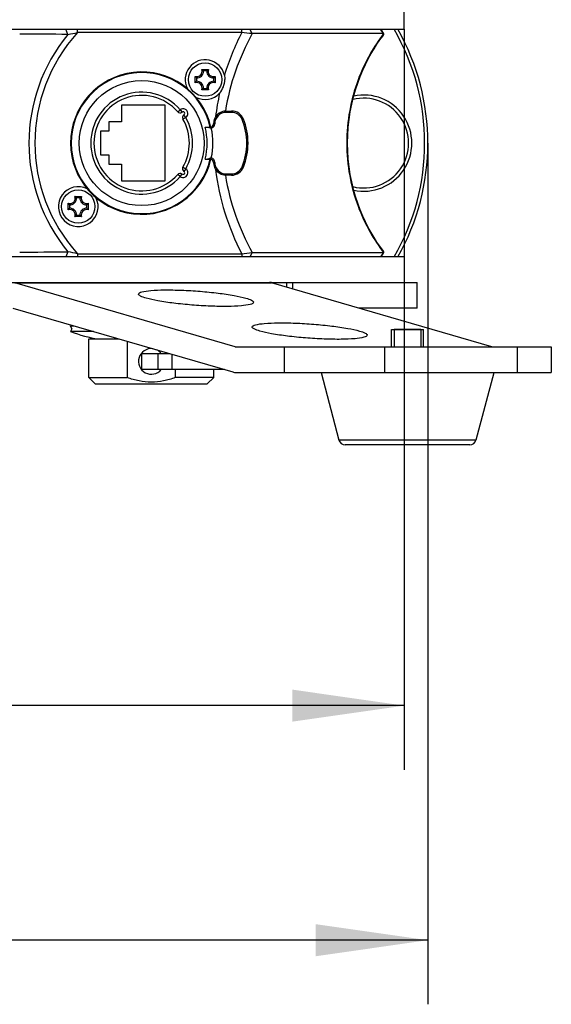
# Model space of a CAD drawing. Header units: millimetres. Extents: x 0 to 420, y 0 to 297.
# Tile 190 of 256: x 267 to 283, y 134 to 165. Entities that reach past the tile are written whole.
import ezdxf

# ---------------------------------------------------------------- set-up
doc = ezdxf.new("R2010")
doc.units = ezdxf.units.MM
doc.header["$LTSCALE"] = 23.1
doc.layers.get('0').update_dxf_attribs({"linetype": 'CONTINUOUS'})
for name, color, linetype in [('02___PRT_ALL_AXES', 7, 'CONTINUOUS'), ('AXES', 7, 'CONTINUOUS'), ('DIM_PILOTEES', 7, 'CONTINUOUS')]:
    doc.layers.add(name, color=color, linetype=linetype)
doc.styles.get("Standard").update_dxf_attribs({"font": 'txt', "width": 0.7})
doc.styles.add('TEXTSTYLE_4', font='txt')
doc.dimstyles.new('DIMSTYLE_4', dxfattribs={"dimtxt": 2.5, "dimasz": 3.5, "dimexe": 2, "dimexo": 0, "dimtad": 1, "dimlfac": 5, "dimdsep": 46, "dimtxsty": 'Standard', "dimblk": '_FILLED', "dimblk1": '_FILLED', "dimblk2": '_FILLED', "dimcen": 0.09, "dimazin": 2, "dimtp": 0.5, "dimtm": 0.5, "dimtfac": 1, "dimtofl": 0, "dimtmove": 0, "dimatfit": 3, "dimldrblk": '_FILLED', "dimfxl": 0, "dimtolj": 1, "dimarcsym": 0})
doc.dimstyles.new('DIMSTYLE_5', dxfattribs={"dimtxt": 2.5, "dimasz": 3.5, "dimexe": 2, "dimexo": 0, "dimtad": 1, "dimdec": 1, "dimlfac": 5, "dimdsep": 46, "dimtxsty": 'Standard', "dimblk": '_FILLED', "dimblk1": '_FILLED', "dimblk2": '_FILLED', "dimcen": 0.09, "dimazin": 2, "dimtp": 0.5, "dimtm": 0.5, "dimtfac": 1, "dimtdec": 1, "dimtofl": 0, "dimtmove": 0, "dimatfit": 3, "dimldrblk": '_FILLED', "dimfxl": 0, "dimtolj": 1, "dimarcsym": 0})

# ---------------------------------------------------------------- blocks, each defined once
blk = doc.blocks.new('_FILLED')
at = {"color": 0, "linetype": 'ByBlock'}
blk.add_solid([(0, 0), (-1, 0.1429), (-1, -0.1429)], dxfattribs=at)
blk = doc.blocks.new('*D9')
at = {"layer": 'DIM_PILOTEES', "color": 2, "linetype": 'Continuous'}
for p, q in [((244.939, 164.243), (244.939, 141.147)), ((278.539, 164.243), (278.539, 141.147)), ((244.939, 143.147), (261.739, 143.147)), ((278.539, 143.147), (261.739, 143.147))]:
    blk.add_line(p, q, dxfattribs=at)
at = {"layer": 'DIM_PILOTEES', "color": 2, "linetype": 'Continuous', "xscale": 3.5, "yscale": 3.5, "zscale": 3.5, "rotation": 180}
blk.add_blockref('_FILLED', (244.939, 143.147), dxfattribs=at)
at = {"layer": 'DIM_PILOTEES', "color": 2, "linetype": 'Continuous', "xscale": 3.5, "yscale": 3.5, "zscale": 3.5}
blk.add_blockref('_FILLED', (278.539, 143.147), dxfattribs=at)
at = {"layer": 'DIM_PILOTEES', "color": 2, "linetype": 'Continuous', "insert": (262.205, 146.272), "char_height": 2.5, "width": 13.03571, "attachment_point": 2, "line_spacing_factor": 0.9, "style": 'TEXTSTYLE_4'}
blk.add_mtext('{\\ftxt;\\W0.0001;\\H0.0001;\\~}{\\ftxt;\\W1.3333333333;\\H2.5; }{\\ftxt;\\W0.0001;\\H0.0001;\\~}{\\ftxt;\\W0.0001;\\H0.0001;\\~}{\\ftxt;\\W2.1428571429;\\H2.5; }{\\ftxt;\\W0.0001;\\H0.0001;\\~}', dxfattribs=at)
blk = doc.blocks.new('*D10')
at = {"layer": 'DIM_PILOTEES', "color": 2, "linetype": 'Continuous'}
for p, q in [((244.203, 160.693), (244.203, 133.83)), ((279.275, 160.693), (279.275, 133.83)), ((244.203, 135.83), (261.739, 135.83)), ((279.275, 135.83), (261.739, 135.83))]:
    blk.add_line(p, q, dxfattribs=at)
at = {"layer": 'DIM_PILOTEES', "color": 2, "linetype": 'Continuous', "xscale": 3.5, "yscale": 3.5, "zscale": 3.5, "rotation": 180}
blk.add_blockref('_FILLED', (244.203, 135.83), dxfattribs=at)
at = {"layer": 'DIM_PILOTEES', "color": 2, "linetype": 'Continuous', "xscale": 3.5, "yscale": 3.5, "zscale": 3.5}
blk.add_blockref('_FILLED', (279.275, 135.83), dxfattribs=at)
at = {"layer": 'DIM_PILOTEES', "color": 2, "linetype": 'Continuous', "insert": (262.889, 138.955), "char_height": 2.5, "width": 12.85714, "attachment_point": 2, "line_spacing_factor": 0.9}
blk.add_mtext('{\\ftxt;\\W0.0001;\\H0.0001;\\~}{\\ftxt;\\W3.4285714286;\\H2.5; }{\\ftxt;\\W0.0001;\\H0.0001;\\~}', dxfattribs=at)

msp = doc.modelspace()

# ---------------------------------------------------------------- linework, layer by layer
at = {"color": 7, "linetype": 'Continuous'}
for p, q in [((268.038, 164.0835), (267.9656, 164.2434)), ((268.3385, 164.1434), (268.3385, 164.2434)), ((273.4629, 164.1434), (268.3385, 164.1434)), ((273.4629, 164.1434), (273.4629, 164.2434)), ((273.7889, 164.1078), (273.7212, 164.2434)), ((277.8912, 164.1078), (273.7889, 164.1078)), ((277.8912, 164.1078), (277.8004, 164.2434)), ((272.2166, 162.9868), (272.421, 162.9868)), ((272.3704, 162.9446), (272.2673, 162.9446)), ((272.0054, 162.5712), (272.0054, 162.7756)), ((272.0476, 162.7249), (272.0476, 162.6219)), ((272.5901, 162.6219), (272.5901, 162.7249)), ((272.6322, 162.7756), (272.6322, 162.5712)), ((272.421, 162.36), (272.2166, 162.36)), ((272.2673, 162.4022), (272.3704, 162.4022)), ((271.0688, 161.8734), (269.7088, 161.8734)), ((269.7088, 161.8734), (269.7088, 161.3534)), ((271.0688, 159.5134), (271.0688, 161.8734)), ((271.4632, 161.6711), (271.5387, 161.7367)), ((271.5387, 161.7367), (271.6007, 161.6582)), ((271.7131, 161.493), (271.6588, 161.577)), ((272.9546, 161.6981), (272.9537, 161.6919)), ((272.9549, 161.698), (272.9538, 161.6919)), ((272.9807, 161.6934), (273.144, 161.6934)), ((272.9807, 161.6934), (272.9807, 161.6534)), ((273.144, 161.6534), (272.9807, 161.6534)), ((273.144, 161.6534), (273.144, 161.6934)), ((269.7088, 161.3534), (269.3088, 161.3534)), ((269.3088, 161.3534), (269.3088, 161.0634)), ((271.7131, 161.493), (271.6267, 161.4427)), ((272.5807, 161.2934), (272.6207, 161.2934)), ((273.5148, 161.4434), (273.4777, 161.4284)), ((269.3088, 161.0634), (269.0488, 161.0634)), ((269.0488, 161.0634), (269.0488, 160.3234)), ((272.3207, 161.1934), (272.4807, 161.1934)), ((272.4807, 161.1675), (272.4807, 161.1934)), ((269.0488, 160.3234), (269.3088, 160.3234)), ((269.3088, 160.3234), (269.3088, 160.0334)), ((269.3088, 160.0334), (269.7088, 160.0334)), ((269.7088, 160.0334), (269.7088, 159.5134)), ((272.3207, 160.1934), (272.4807, 160.1934)), ((272.4807, 160.1934), (272.4807, 160.2193)), ((272.5807, 160.0934), (272.6207, 160.0934)), ((271.5387, 159.6501), (271.4632, 159.7157)), ((271.5387, 159.6501), (271.6007, 159.7286)), ((271.6267, 159.9441), (271.7131, 159.8938)), ((271.7131, 159.8938), (271.6588, 159.8098)), ((272.9807, 159.7334), (273.144, 159.7334)), ((272.9807, 159.7334), (272.9807, 159.6934)), ((273.144, 159.6934), (273.144, 159.7334)), ((273.5148, 159.9434), (273.4777, 159.9584)), ((269.7088, 159.5134), (271.0688, 159.5134)), ((272.9537, 159.6949), (272.9546, 159.6887)), ((272.9538, 159.6949), (272.9549, 159.6888)), ((273.144, 159.6934), (272.9807, 159.6934)), ((268.0454, 158.6112), (268.0454, 158.8156)), ((268.2566, 159.0268), (268.461, 159.0268)), ((268.4104, 158.9846), (268.3073, 158.9846)), ((268.6722, 158.8156), (268.6722, 158.6112)), ((268.0876, 158.7649), (268.0876, 158.6619)), ((268.6301, 158.6619), (268.6301, 158.7649)), ((268.461, 158.4), (268.2566, 158.4)), ((268.3073, 158.4422), (268.4104, 158.4422)), ((268.038, 157.3033), (267.9656, 157.1434)), ((273.7889, 157.279), (273.7212, 157.1434)), ((273.7889, 157.279), (277.8912, 157.279)), ((277.8912, 157.279), (277.8004, 157.1434)), ((278.5388, 157.1434), (244.9388, 157.1434)), ((268.3385, 157.2434), (273.4629, 157.2434)), ((268.3385, 157.2434), (268.3385, 157.1434)), ((273.4629, 157.2434), (273.4629, 157.1434)), ((278.5388, 157.1434), (278.5388, 156.3434)), ((244.5815, 156.3434), (278.9388, 156.3434)), ((266.3826, 156.3331), (274.3956, 156.3331)), ((273.2612, 154.3434), (266.3826, 156.3331)), ((274.3482, 156.3433), (274.3312, 156.3433)), ((281.2741, 154.3434), (274.3956, 156.3331)), ((274.8724, 156.1952), (274.8724, 156.3434)), ((275.0524, 156.3434), (275.0524, 156.1431)), ((278.9388, 155.5434), (278.9388, 156.3434)), ((266.3183, 155.5434), (273.1897, 153.5558)), ((278.9388, 155.5434), (277.1256, 155.5434)), ((268.1208, 154.99), (268.2313, 154.99)), ((268.1543, 154.9034), (268.1208, 154.99)), ((268.1543, 154.9034), (268.1208, 154.8168)), ((268.8303, 154.8168), (268.1208, 154.8168)), ((278.1388, 154.3434), (278.1388, 154.8834)), ((279.0588, 154.8834), (278.2188, 154.8834)), ((279.1388, 154.3434), (279.1388, 154.8834)), ((268.6888, 154.5834), (269.637, 154.5834)), ((268.6888, 153.3834), (268.6888, 154.5834)), ((269.8888, 154.5106), (269.8888, 153.3834)), ((273.2612, 154.3434), (283.1306, 154.3434)), ((274.7961, 153.5434), (274.7961, 154.3434)), ((277.9367, 153.5434), (277.9367, 154.3434)), ((282.0633, 154.3434), (282.0633, 153.5434)), ((283.1306, 154.3434), (283.1306, 153.5434)), ((270.3388, 154.1334), (271.1927, 154.1334)), ((270.3388, 153.6334), (270.3388, 154.1334)), ((270.8544, 153.6334), (270.8544, 154.1334)), ((271.2833, 154.1072), (271.2833, 153.6334)), ((272.9212, 153.6334), (270.3388, 153.6334)), ((271.3888, 153.6334), (271.3888, 153.3834)), ((272.5888, 153.3834), (272.5888, 153.6334)), ((268.6888, 153.3834), (269.8888, 153.3834)), ((268.8888, 153.1834), (268.6888, 153.3834)), ((272.5888, 153.3834), (271.3888, 153.3834)), ((272.3888, 153.1834), (272.5888, 153.3834)), ((273.2755, 153.5434), (283.1306, 153.5434)), ((275.9388, 153.5434), (276.4994, 151.4321)), ((281.3355, 153.5309), (280.7783, 151.4321)), ((268.8888, 153.1834), (272.3888, 153.1834)), ((280.7783, 151.4321), (276.4994, 151.4321)), ((280.585, 151.2834), (276.6927, 151.2834))]:
    msp.add_line(p, q, dxfattribs=at)
at = {"color": 2, "linetype": 'Continuous'}
for p, q in [((278.2188, 154.8834), (278.2188, 154.3434)), ((279.0588, 154.8834), (279.0588, 154.3434))]:
    msp.add_line(p, q, dxfattribs=at)
at = {"color": 7, "linetype": 'Continuous'}
for points in [[(277.9029, 157.3049), (277.8661, 157.3528), (277.7767, 157.4745), (277.6862, 157.6062), (277.5953, 157.7482), (277.5047, 157.9005), (277.4154, 158.063), (277.3281, 158.2358), (277.2436, 158.4188), (277.1628, 158.6126), (277.0867, 158.8163), (277.0164, 159.0298), (276.9531, 159.2517), (276.8979, 159.4806), (276.8515, 159.7156), (276.8147, 159.9554), (276.788, 160.1989), (276.7718, 160.4449), (276.7663, 160.6921), (276.7717, 160.9394), (276.7878, 161.1853), (276.8144, 161.4289), (276.8511, 161.6687), (276.8974, 161.9037), (276.9525, 162.1327), (277.0157, 162.3546), (277.0859, 162.5682), (277.162, 162.7721), (277.2428, 162.9661), (277.3273, 163.1494), (277.4147, 163.3225), (277.5041, 163.4853), (277.5947, 163.6377), (277.6857, 163.7798), (277.7761, 163.9115), (277.8653, 164.033), (277.9029, 164.0819)], [(277.9016, 164.0993), (277.8849, 164.1281), (277.868, 164.1585), (277.8503, 164.1916), (277.8312, 164.2289), (277.8241, 164.2434)], [(276.9328, 159.3359), (276.8974, 159.4831), (276.8511, 159.7181), (276.8144, 159.9579), (276.7878, 160.2015), (276.7717, 160.4474), (276.7663, 160.6947), (276.7718, 160.9419), (276.788, 161.1879), (276.8147, 161.4314), (276.8515, 161.6712), (276.8979, 161.9062), (276.9328, 162.0509)], [(277.8241, 157.1434), (277.8313, 157.1581), (277.8504, 157.1954), (277.8682, 157.2285), (277.885, 157.2589), (277.9016, 157.2877)]]:
    msp.add_lwpolyline(points, dxfattribs=at)
for centre, radius in [((272.3188, 162.6734), 0.52), ((270.3388, 160.6934), 1.95), ((268.3588, 158.7134), 0.52)]:
    msp.add_circle(centre, radius, dxfattribs=at)
for centre, radius, start, end in [((262.5283, -479.2032), 643.3104, 89.5092813, 89.6436497), ((272.1388, 160.6934), 5.3207, 140.4197, 219.5803), ((272.1388, 160.6934), 5.1328, 137.76647, 222.23353), ((260.1313, 204.5479), 41.2296, 281.05622, 281.482), ((266.8682, 102.1746), 62.3187, 83.623926, 83.925482), ((281.782, 161.0959), 4.9204, 142.25624, 142.41082), ((272.0748, 160.6934), 7.1, 330, 30), ((272.0748, 160.6934), 7.2, 330.45839, 29.54161), ((272.3188, 162.6734), 0.62, 13.19186, 206.71191), ((270.3388, 160.6934), 2.22, 13.08194, 346.91829), ((270.3388, 160.6934), 2.2, 13.14061, 346.85936), ((272.0588, 162.9334), 0.1666, 251.30248, 18.69752), ((272.0588, 162.9334), 0.2088, 266.91266, 3.08734), ((271.9689, 162.6416), 0.4249, 52.63305, 54.33922), ((272.5788, 162.9334), 0.2088, 176.91266, 273.08734), ((272.6687, 162.6416), 0.4249, 125.66078, 127.36695), ((272.5788, 162.9334), 0.1666, 161.30248, 288.69752), ((272.3507, 163.0233), 0.4249, 215.66078, 217.367), ((272.3507, 162.3235), 0.4249, 142.63301, 144.33922), ((272.0588, 162.4134), 0.1666, 341.30248, 108.69752), ((272.0588, 162.4134), 0.2088, 356.91266, 93.08734), ((272.5788, 162.4134), 0.2088, 86.91266, 183.08734), ((272.5788, 162.4134), 0.1666, 71.30248, 198.69752), ((272.287, 163.0233), 0.4249, 322.633, 324.33922), ((272.287, 162.3235), 0.4249, 35.66078, 37.36699), ((270.3388, 160.6934), 1.59, 41.00727, 318.99273), ((270.3388, 160.6934), 1.49, 41.00737, 318.99264), ((272.3188, 162.6734), 0.62, 243.28809, 317.03172), ((271.9689, 162.7052), 0.4249, 305.66078, 307.36695), ((272.6687, 162.7052), 0.4249, 232.63305, 234.33922), ((279.825, 160.6639), 7.2288, 167.31852, 173.25396), ((277.2748, 160.6934), 1.5, 257.87592, 102.12239), ((277.2748, 160.6934), 1.4, 255.85846, 104.14217), ((271.5387, 161.7367), 0.1, 221.00575, 308.30441), ((271.6317, 161.619), 0.15, 302.89637, 128.30363), ((271.6317, 161.619), 0.05, 302.8918, 128.30208), ((271.7131, 161.493), 0.1, 122.89865, 210.1941), ((272.9807, 161.2934), 0.4, 90, 180), ((272.9807, 161.2934), 0.36, 89.99978, 180), ((273.144, 161.2934), 0.4, 22.02431, 90), ((273.144, 161.2934), 0.36, 22.02409, 90.0003), ((270.3388, 160.6934), 1.49, 329.80736, 30.19264), ((270.3388, 160.6934), 1.59, 329.80727, 30.19273), ((272.4807, 161.2934), 0.1, 270, 360), ((272.4807, 161.2934), 0.14, 283.70116, 360), ((271.6607, 160.6934), 1.96, 337.97573, 22.02427), ((271.6607, 160.6934), 2, 337.97569, 22.02431), ((270.3388, 160.6934), 2.044, 345.84061, 14.15939), ((272.5544, 161.35), 0.1969, 248.00909, 258.11008), ((270.3388, 160.6934), 2.224, 347.95808, 12.04192), ((272.5544, 160.0368), 0.1969, 101.88989, 111.99089), ((272.4807, 160.0934), 0.1, 0, 90), ((272.4807, 160.0934), 0.14, 0, 76.29884), ((272.9807, 160.0934), 0.4, 180, 270), ((272.9807, 160.0934), 0.36, 180, 270.00022), ((271.5387, 159.6501), 0.1, 51.69865, 138.99415), ((271.6317, 159.7678), 0.15, 231.69637, 57.10363), ((271.6317, 159.7678), 0.05, 231.6918, 57.10208), ((271.7131, 159.8938), 0.1, 149.8059, 237.10441), ((273.144, 160.0934), 0.36, 269.9997, 337.97591), ((273.144, 160.0934), 0.4, 270, 337.97569), ((268.3588, 158.7134), 0.62, 63.28809, 26.71191), ((268.0988, 158.9734), 0.1666, 251.30248, 18.69752), ((268.3907, 159.0633), 0.4249, 215.66078, 217.36699), ((268.0988, 158.9734), 0.2088, 266.91266, 3.08734), ((268.0089, 158.6816), 0.4249, 52.63305, 54.33922), ((268.6188, 158.9734), 0.2088, 176.91266, 273.08734), ((268.7087, 158.6816), 0.4249, 125.66078, 127.36695), ((268.6188, 158.9734), 0.1666, 161.30248, 288.69752), ((268.327, 159.0633), 0.4249, 322.63301, 324.33922), ((268.3907, 158.3635), 0.4249, 142.633, 144.33922), ((268.0988, 158.4534), 0.1666, 341.30248, 108.69752), ((268.0988, 158.4534), 0.2088, 356.91266, 93.08734), ((268.6188, 158.4534), 0.2088, 86.91266, 183.08734), ((268.6188, 158.4534), 0.1666, 71.30248, 198.69752), ((268.327, 158.3635), 0.4249, 35.66078, 37.367), ((268.0089, 158.7452), 0.4249, 305.66078, 307.36695), ((268.7087, 158.7452), 0.4249, 232.63305, 234.33922), ((262.3553, 824.0008), 666.7218, 270.3587094, 270.4883596), ((260.4536, 118.4563), 39.5804, 78.50913, 78.95265), ((266.8135, 219.7139), 62.8234, 276.075728, 276.374862), ((281.7923, 160.2986), 4.9333, 217.58766, 217.74184), ((274.324, 156.0927), 0.2507, 85.85304, 88.35045), ((274.4019, 133.768), 22.5754, 90.01078, 90.13631), ((269.6388, 151.0655), 4.2079, 110.44256, 111.14705), ((269.6388, 158.7413), 4.2079, 248.85295, 261.16123), ((270.6388, 153.8834), 0.4, 83.58204, 321.22372), ((270.6388, 153.8834), 0.4, 38.77628, 64.55071), ((276.6927, 151.4834), 0.2, 194.86828, 270), ((280.585, 151.4834), 0.2, 270, 345.13172)]:
    msp.add_arc(centre, radius, start, end, dxfattribs=at)
for points in [[(273.4629, 164.1434), (273.2462, 163.7172), (273.0629, 163.2719), (272.9225, 162.8149)], [(277.8999, 164.1006), (277.8973, 164.1033), (277.8943, 164.1057), (277.8912, 164.1078)], [(277.9036, 164.0958), (277.9026, 164.0975), (277.9013, 164.0991), (277.8999, 164.1006)], [(272.9225, 162.8149), (272.9333, 162.7688), (272.9369, 162.7207), (272.9353, 162.6734)], [(274.3956, 156.3331), (274.3782, 156.3381), (274.3602, 156.3414), (274.3421, 156.3427)], [(273.1897, 153.5558), (273.2039, 153.5516), (273.2177, 153.5455), (273.2324, 153.5434)], [(273.2324, 153.5434), (273.2466, 153.5414), (273.2612, 153.5434), (273.2755, 153.5434)]]:
    msp.add_open_spline(points, degree=3, dxfattribs=at)
for points, knots in [([(273.7889, 164.1078), (273.5858, 163.7327), (273.2338, 162.9513), (273.0203, 162.1195), (272.9546, 161.6981)], [0, 0, 0, 0, 0.5000693, 1, 1, 1, 1]), ([(277.8831, 164.0973), (277.7315, 163.9004), (277.4297, 163.4414), (277.0605, 162.6436), (276.8025, 161.7053), (276.7103, 160.6934), (276.8025, 159.6815), (277.0605, 158.7432), (277.4297, 157.9454), (277.7315, 157.4864), (277.8831, 157.2895)], [0, 0, 0, 0, 0.1021129, 0.2248927, 0.3598288, 0.5000001, 0.6401713, 0.7751074, 0.8978872, 1, 1, 1, 1]), ([(277.9029, 164.0819), (277.9044, 164.0838), (277.9067, 164.0886), (277.9049, 164.0936), (277.9036, 164.0958)], [0, 0, 0, 0, 0.4833021, 1, 1, 1, 1]), ([(272.2673, 162.9446), (272.2642, 162.9476), (272.2512, 162.9596), (272.2375, 162.9711), (272.2268, 162.9793)], [0, 0, 0, 0, 0.2395688, 1, 1, 1, 1]), ([(272.3704, 162.9446), (272.3735, 162.9476), (272.3865, 162.9596), (272.4001, 162.9711), (272.4109, 162.9793)], [0, 0, 0, 0, 0.2395688, 1, 1, 1, 1]), ([(272.0476, 162.7249), (272.0447, 162.728), (272.0326, 162.7411), (272.0212, 162.7547), (272.013, 162.7654)], [0, 0, 0, 0, 0.2395689, 1, 1, 1, 1]), ([(272.0476, 162.6219), (272.0447, 162.6188), (272.0326, 162.6057), (272.0212, 162.5921), (272.013, 162.5814)], [0, 0, 0, 0, 0.2395689, 1, 1, 1, 1]), ([(272.5901, 162.7249), (272.593, 162.728), (272.6051, 162.7411), (272.6165, 162.7547), (272.6247, 162.7654)], [0, 0, 0, 0, 0.2395689, 1, 1, 1, 1]), ([(272.5901, 162.6219), (272.593, 162.6188), (272.6051, 162.6057), (272.6165, 162.5921), (272.6247, 162.5814)], [0, 0, 0, 0, 0.2395689, 1, 1, 1, 1]), ([(272.7725, 162.2508), (272.8246, 162.3068), (272.9015, 162.4443), (272.9328, 162.5968), (272.9353, 162.6734)], [0, 0, 0, 0, 0.4994648, 1, 1, 1, 1]), ([(272.2673, 162.4022), (272.2642, 162.3992), (272.2512, 162.3872), (272.2375, 162.3757), (272.2268, 162.3675)], [0, 0, 0, 0, 0.2395688, 1, 1, 1, 1]), ([(272.3704, 162.4022), (272.3735, 162.3992), (272.3865, 162.3872), (272.4001, 162.3757), (272.4109, 162.3675)], [0, 0, 0, 0, 0.2395688, 1, 1, 1, 1]), ([(272.3896, 161.1934), (272.4046, 161.1934), (272.4358, 161.1849), (272.4652, 161.1737), (272.4807, 161.1675)], [0, 0, 0, 0, 0.4732822, 1, 1, 1, 1]), ([(272.4807, 160.2193), (272.4653, 160.2131), (272.4358, 160.2019), (272.4046, 160.1934), (272.3896, 160.1934)], [0, 0, 0, 0, 0.5264472, 1, 1, 1, 1]), ([(272.6462, 159.8738), (272.7002, 159.4162), (272.8986, 158.5096), (273.254, 157.6543), (273.4629, 157.2434)], [0, 0, 0, 0, 0.4999255, 1, 1, 1, 1]), ([(272.9546, 159.6887), (273.0203, 159.2673), (273.2338, 158.4355), (273.5858, 157.6541), (273.7889, 157.279)], [0, 0, 0, 0, 0.4999306, 1, 1, 1, 1]), ([(268.0876, 158.7649), (268.0847, 158.768), (268.0726, 158.7811), (268.0612, 158.7947), (268.053, 158.8054)], [0, 0, 0, 0, 0.2395689, 1, 1, 1, 1]), ([(268.3073, 158.9846), (268.3042, 158.9876), (268.2912, 158.9996), (268.2775, 159.0111), (268.2668, 159.0193)], [0, 0, 0, 0, 0.2395688, 1, 1, 1, 1]), ([(268.4104, 158.9846), (268.4135, 158.9876), (268.4265, 158.9996), (268.4401, 159.0111), (268.4509, 159.0193)], [0, 0, 0, 0, 0.2395688, 1, 1, 1, 1]), ([(268.6301, 158.7649), (268.633, 158.768), (268.6451, 158.7811), (268.6565, 158.7947), (268.6647, 158.8054)], [0, 0, 0, 0, 0.2395689, 1, 1, 1, 1]), ([(268.0876, 158.6619), (268.0847, 158.6588), (268.0726, 158.6457), (268.0612, 158.6321), (268.053, 158.6214)], [0, 0, 0, 0, 0.2395689, 1, 1, 1, 1]), ([(268.6301, 158.6619), (268.633, 158.6588), (268.6451, 158.6457), (268.6565, 158.6321), (268.6647, 158.6214)], [0, 0, 0, 0, 0.2395689, 1, 1, 1, 1]), ([(268.3073, 158.4422), (268.3042, 158.4392), (268.2912, 158.4272), (268.2775, 158.4157), (268.2668, 158.4075)], [0, 0, 0, 0, 0.2395688, 1, 1, 1, 1]), ([(268.4104, 158.4422), (268.4135, 158.4392), (268.4265, 158.4272), (268.4401, 158.4157), (268.4509, 158.4075)], [0, 0, 0, 0, 0.2395688, 1, 1, 1, 1]), ([(277.8912, 157.279), (277.8926, 157.2799), (277.8972, 157.2834), (277.9015, 157.2875), (277.9036, 157.291)], [0, 0, 0, 0, 0.2951439, 1, 1, 1, 1]), ([(277.9036, 157.291), (277.9049, 157.2932), (277.9067, 157.2982), (277.9044, 157.303), (277.9029, 157.3049)], [0, 0, 0, 0, 0.5165586, 1, 1, 1, 1]), ([(270.2407, 155.9865), (270.2417, 156.0009), (270.2772, 156.0328), (270.4035, 156.0712), (270.6698, 156.1049), (271.0832, 156.1182), (271.5993, 156.1087), (272.1605, 156.0747), (272.7092, 156.0203), (273.1869, 155.9508), (273.4739, 155.8917), (273.5948, 155.8567)], [0, 0, 0, 0, 0.0127815, 0.0361402, 0.1193183, 0.2456762, 0.4026469, 0.5740094, 0.7419328, 0.8889438, 1, 1, 1, 1]), ([(270.4771, 155.8567), (270.4161, 155.8744), (270.3396, 155.8969), (270.2387, 155.9581), (270.2407, 155.9865)], [0, 0, 0, 0, 0.6905607, 1, 1, 1, 1]), ([(273.8313, 155.727), (273.8303, 155.7125), (273.7948, 155.6806), (273.6685, 155.6422), (273.4022, 155.6086), (272.9888, 155.5952), (272.4727, 155.6047), (271.9114, 155.6387), (271.3628, 155.6932), (270.8851, 155.7626), (270.598, 155.8217), (270.4771, 155.8567)], [0, 0, 0, 0, 0.0127815, 0.0361402, 0.1193183, 0.2456762, 0.4026469, 0.5740094, 0.7419328, 0.8889438, 1, 1, 1, 1]), ([(273.5948, 155.8567), (273.6559, 155.8391), (273.7324, 155.8165), (273.8333, 155.7554), (273.8313, 155.727)], [0, 0, 0, 0, 0.6905607, 1, 1, 1, 1]), ([(274.0263, 154.8301), (273.9652, 154.8477), (273.8887, 154.8703), (273.7878, 154.9314), (273.7898, 154.9598)], [0, 0, 0, 0, 0.6905607, 1, 1, 1, 1]), ([(273.7898, 154.9598), (273.7908, 154.9743), (273.8263, 155.0062), (273.9526, 155.0446), (274.2189, 155.0782), (274.6324, 155.0916), (275.1484, 155.0821), (275.7097, 155.0481), (276.2583, 154.9936), (276.736, 154.9242), (277.0231, 154.8651), (277.144, 154.8301)], [0, 0, 0, 0, 0.0127815, 0.0361402, 0.1193183, 0.2456762, 0.4026469, 0.5740094, 0.7419328, 0.8889438, 1, 1, 1, 1]), ([(277.3804, 154.7003), (277.3794, 154.6859), (277.3439, 154.654), (277.2176, 154.6156), (276.9513, 154.5819), (276.5379, 154.5686), (276.0218, 154.5781), (275.4606, 154.6121), (274.9119, 154.6665), (274.4342, 154.736), (274.1472, 154.7951), (274.0263, 154.8301)], [0, 0, 0, 0, 0.0127815, 0.0361402, 0.1193183, 0.2456762, 0.4026469, 0.5740094, 0.7419328, 0.8889438, 1, 1, 1, 1]), ([(277.144, 154.8301), (277.205, 154.8124), (277.2815, 154.7899), (277.3824, 154.7287), (277.3804, 154.7003)], [0, 0, 0, 0, 0.6905607, 1, 1, 1, 1]), ([(270.6388, 153.2334), (270.5108, 153.2334), (270.2542, 153.2615), (270.0084, 153.3374), (269.8888, 153.3834)], [0, 0, 0, 0, 0.4998621, 1, 1, 1, 1]), ([(271.3888, 153.3834), (271.2693, 153.3374), (271.0235, 153.2615), (270.7668, 153.2334), (270.6388, 153.2334)], [0, 0, 0, 0, 0.5001379, 1, 1, 1, 1])]:
    msp.add_open_spline(points, degree=3, knots=knots, dxfattribs=at)
at = {"layer": '02___PRT_ALL_AXES', "color": 7, "linetype": 'Continuous'}
for p, q in [((278.5388, 164.2434), (278.5388, 164.8434)), ((244.9388, 164.2434), (278.5388, 164.2434))]:
    msp.add_line(p, q, dxfattribs=at)
at = {"layer": 'AXES', "color": 7, "linetype": 'Continuous'}
msp.add_line((278.1388, 154.8834), (279.1388, 154.8834), dxfattribs=at)

# ---------------------------------------------------------------- dimensions: what is measured, and where the dimension line sits
at = {"layer": 'DIM_PILOTEES', "color": 2, "linetype": 'Continuous'}
for base, p1, p2, text, dimstyle, picture, middle in [((278.5388, 143.1467), (244.9388, 164.2434), (278.5388, 164.2434), '{\\ftxt;\\W0.0001;\\H0.0001;\\~}{\\ftxt;\\W1.3333333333;\\H2.5; }{\\ftxt;\\W0.0001;\\H0.0001;\\~}{\\ftxt;\\W0.0001;\\H0.0001;\\~}{\\ftxt;\\W2.1428571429;\\H2.5; }{\\ftxt;\\W0.0001;\\H0.0001;\\~}', 'DIMSTYLE_4', '*D9', (261.1935, 143.1467)), ((279.2748, 135.8303), (244.2028, 160.6934), (279.2748, 160.6934), '{\\ftxt;\\W0.0001;\\H0.0001;\\~}{\\ftxt;\\W3.4285714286;\\H2.5; }{\\ftxt;\\W0.0001;\\H0.0001;\\~}', 'DIMSTYLE_5', '*D10', (262.5314, 135.8303))]:
    dim = msp.add_linear_dim(base=base, p1=p1, p2=p2, text=text, dimstyle=dimstyle, dxfattribs=at)
    dim.commit()
    dim.dimension.update_dxf_attribs({"geometry": picture, "text_midpoint": middle, "dimtype": 160})

doc.saveas('drawing.dxf')
